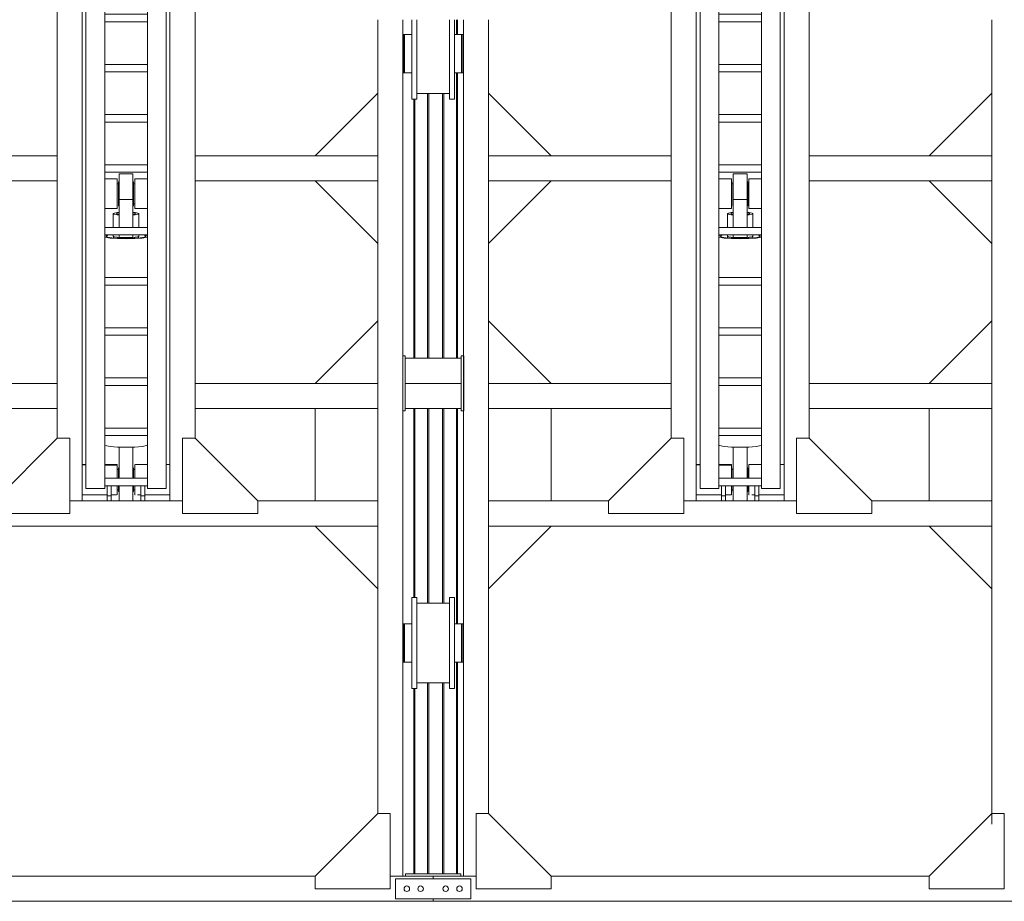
# Model space of a CAD drawing. Header units: millimetres. Extents: x 53746 to 116821, y -810352 to -765802.
# Tile 172 of 256: x 77480 to 81408, y -780717 to -777202. Entities that reach past the tile are written whole.
import ezdxf

# ---------------------------------------------------------------- set-up
doc = ezdxf.new("R2010")
doc.units = ezdxf.units.MM
doc.header["$MEASUREMENT"] = 0
for name, color, linetype, lineweight in [('Main Cradle Rails', 7, 'Continuous', 0), ('Side Cradle Hydraulic Arm Support', 7, 'Continuous', 0), ('Side Cradle Stbd', 7, 'Continuous', 0), ('Side Slip Rails', 7, 'Continuous', 0)]:
    doc.layers.add(name, color=color, linetype=linetype, lineweight=lineweight)

# ---------------------------------------------------------------- blocks, each defined once
blk = doc.blocks.new('*U75')
at = {"layer": 'Side Cradle Hydraulic Arm Support', "color": 7, "linetype": 'Continuous', "lineweight": 0}
for p, q in [((-175, -1059.4), (-175, 1359.5)), ((175, 1359.5), (175, -1059.4)), ((-175, 1202), (-170.2, 1202)), ((-160, 1182), (-169.7, 1182)), ((-160, 1181.8), (-169.7, 1181.8)), ((-169.7, 1181.8), (-160, 1181.8)), ((-160, 1192), (-160, 990.9)), ((-160, 1192), (-85, 1192)), ((-85, 1192), (-85, 990.9)), ((85, 990.9), (85, 1192)), ((85, 1192), (160, 1192)), ((160, 990.9), (160, 1192)), ((169.7, 1182), (160, 1181.9)), ((169.7, 1182), (160, 1182)), ((169.7, 1182), (169.7, 1182)), ((170.2, 1202), (175, 1202)), ((160, 1169.6), (160, 1169.6)), ((160, 1103.7), (160, 1142)), ((-275, 1109.5), (-275, 316.7)), ((-169.7, 1102), (-160, 1102)), ((-160, 1102), (-169.7, 1102)), ((160, 1102.1), (169.7, 1102.1)), ((169.7, 1102.1), (160, 1102.1)), ((169.7, 1102), (160, 1102)), ((275, 316.7), (275, 1109.5)), ((-170.8, 1082), (-175, 1082)), ((-169.8, 1082), (-170.7, 1082)), ((-169.7, 1082), (-169.7, 1086.5)), ((-169.7, 1082), (-169.7, 1082)), ((169.7, 1082), (169.7, 1086.5)), ((169.7, 1082), (169.7, 1082)), ((170.7, 1082), (169.8, 1082)), ((175, 1082), (170.8, 1082)), ((85, 1042), (-85, 1042)), ((-160, 990.9), (-160, -1009.4)), ((-160, 990.9), (-85, 990.9)), ((-85, 990.9), (-85, -1009.4)), ((85, -968.7), (85, 990.9)), ((160, 990.9), (85, 990.9)), ((160, 990.9), (160, -1009.4)), ((-160, 938.1), (-160, 938.1)), ((160, 938.1), (160, 938.1)), ((85, 881.3), (-85, 881.3)), ((-85, 851.3), (85, 851.3)), ((85, 681.3), (-85, 681.3)), ((-85, 651.3), (85, 651.3)), ((85, 481.3), (-85, 481.3)), ((-85, 451.3), (85, 451.3)), ((-1003.6, 316.7), (-275, 316.7)), ((-275, 216.7), (-275, 316.7)), ((-275, 316.7), (-275, 316.7)), ((1003.7, 316.7), (275, 316.7)), ((275, 216.7), (275, 316.7)), ((275, 316.7), (275, 316.7)), ((85, 281.3), (-85, 281.3)), ((-85, 251.3), (85, 251.3)), ((-1003.6, 216.7), (-275, 216.7)), ((-275, 216.7), (-275, -809.4)), ((-35, 205.6), (-30, 205.6)), ((-27.5, 213.2), (-30, 213.2)), ((30, 213.2), (27.5, 213.2)), ((30, 205.6), (35, 205.6)), ((275, 216.7), (275, 217.1)), ((1003.7, 216.7), (275, 216.7)), ((275, -809.4), (275, 216.7)), ((27.5, 172.8), (27.5, 142.1)), ((-30, 117.9), (-27.5, 117.9)), ((-27.5, 31.3), (-27.5, 142.1)), ((27.5, 142.1), (-27.5, 142.1)), ((27.5, 142.1), (27.5, 31.3)), ((27.5, 117.9), (30, 117.9)), ((35, 125.6), (30, 125.6)), ((-35, 106.1), (-85, 106)), ((-51, 31.3), (-51, 86.2)), ((-35, 106.1), (-35, 107.6)), ((-35, 107.6), (-35, 107.6)), ((51, 86.2), (51, 31.3)), ((85, 31.3), (-85, 31.3)), ((-85, 1.3), (85, 1.3)), ((-51, -3.2), (-51, 1.3)), ((-27.5, -9.4), (-27.5, 1.3)), ((27.5, 1.3), (27.5, -9.4)), ((51, 1.3), (51, -3.2)), ((-50, -3.8), (-50, -10.6)), ((-27.5, -9.4), (27.5, -9.4)), ((50, -10.6), (50, -3.8)), ((80, -3.2), (80, -3.2)), ((85, -168.7), (-85, -168.7)), ((-85, -198.7), (85, -198.7)), ((85, -368.7), (-85, -368.7)), ((-85, -398.7), (85, -398.7)), ((85, -568.7), (-85, -568.7)), ((-85, -598.7), (85, -598.7)), ((-275, -690.5), (-275, -690.5)), ((275, -690.5), (275, -690.5)), ((-85, -768.7), (85, -768.7)), ((85, -798.7), (-85, -798.7)), ((27.5, -845.4), (-27.5, -845.4)), ((83.1, -838.7), (85, -837.5)), ((-175, -914.4), (-160, -914.4)), ((-160, -915.8), (-175, -915.4)), ((-160, -919), (-160, -919)), ((-30, -934.4), (-35, -934.4)), ((-30, -934.5), (-35, -934.5)), ((-30, -934.5), (-35, -934.5)), ((-35, -934.5), (-30, -934.5)), ((-35, -934.5), (-30, -934.5)), ((-27.5, -927.1), (-30, -927.1)), ((30, -927.1), (27.5, -927.1)), ((35, -934.4), (30, -934.4)), ((35, -934.5), (30, -934.5)), ((30, -934.5), (35, -934.5)), ((30, -934.5), (35, -934.5)), ((85, -914.4), (37.5, -914.4)), ((175, -914.4), (160, -914.4)), ((160, -919), (160, -919)), ((85, -968.7), (-85, -968.7)), ((85, -968.7), (85, -998.7)), ((-160, -1009.4), (-85, -1009.4)), ((-85, -998.7), (85, -998.7)), ((-75, -998.7), (-75, -1039.4)), ((-59, -1039.4), (-59, -998.7)), ((-35, -1014.4), (-30, -1014.4)), ((-35, -1014.4), (-30, -1014.4)), ((-30, -1014.4), (-30, -1014.4)), ((-30, -1014.4), (-30, -1014.4)), ((30, -1014.4), (35, -1014.4)), ((35, -1014.4), (30, -1014.4)), ((30, -1014.4), (35, -1014.4)), ((59, -1039.4), (59, -998.7)), ((75, -998.7), (75, -1039.4)), ((85, -1009.4), (85, -998.7)), ((160, -1009.4), (85, -1009.4)), ((-525, -1059.4), (-1003.6, -1059.4)), ((225, -1059.4), (-225, -1059.4)), ((-175, -1034.4), (-75, -1034.4)), ((-175, -1059.4), (-175, -1059.4)), ((-75, -1039.4), (-75, -1059.4)), ((-75, -1039.4), (-59, -1039.4)), ((-59, -1059.4), (-75, -1059.4)), ((-59, -1034.4), (-37.8, -1034.4)), ((-59, -1034.4), (-59, -1034.4)), ((-59, -1059.4), (-59, -1039.4)), ((-35.5, -1034.4), (-35, -1034.4)), ((-35, -1034.4), (-35, -1029.9)), ((-27.5, -1021.8), (-30, -1021.8)), ((30, -1021.8), (27.5, -1021.8)), ((35, -1029.9), (35, -1034.4)), ((35.8, -1034.4), (35, -1034.4)), ((59, -1034.4), (45.8, -1034.4)), ((59, -1059.4), (59, -1039.4)), ((75, -1039.4), (59, -1039.4)), ((59, -1059.4), (75, -1059.4)), ((59, -1059.4), (59, -1059.4)), ((175, -1034.4), (75, -1034.4)), ((75, -1039.4), (75, -1059.4)), ((75, -1059.4), (75, -1059.4)), ((1003.7, -1059.4), (525, -1059.4)), ((1003.7, -1159.4), (-1003.6, -1159.4))]:
    blk.add_line(p, q, dxfattribs=at)
at = {"layer": 'Side Cradle Hydraulic Arm Support', "color": 7, "linetype": 'Continuous', "lineweight": 0, "flags": 128}
for points in [[(-248.5, 1409.5), (-225, 1409.5), (-225, 1109.5), (-275, 1109.5), (-520, 1354.5)], [(248.5, 1409.5), (225, 1409.5), (225, 1109.5), (275, 1109.5), (520, 1354.5)], [(-160, 1242), (160, 1242), (160, 1234.4), (160, 1212.7), (160, 1192)], [(-160, 1192), (-160, 1212.7), (-160, 1234.4), (-160, 1242)], [(-169.8, 1202), (-169.7, 1202), (-169.7, 1197.4), (-169.7, 1184.4), (-169.7, 1164.9), (-169.7, 1142), (-169.7, 1119), (-169.7, 1099.5), (-169.7, 1086.5)], [(169.7, 1086.5), (169.7, 1099.5), (169.7, 1119), (169.7, 1142), (169.7, 1164.9), (169.7, 1184.4), (169.7, 1197.4), (169.7, 1202), (169.8, 1202)], [(-27.5, 142.1), (-27.5, 172.8), (-27.5, 202.4), (-27.5, 226.5), (-27.5, 241.6), (-27.5, 245.4), (27.5, 245.4), (27.5, 241.6), (27.5, 226.5), (27.5, 202.4), (27.5, 172.8)], [(-85, 225.1), (-35, 225), (-35, 217.5), (-35, 202), (-35, 181), (-35, 157.6), (-35, 135.5), (-35, 117.9), (-35, 113.6), (-35, 107.6), (-85, 106.6)], [(-30, 117.9), (-30, 119.4), (-30, 127.9), (-30, 142.1), (-30, 160), (-30, 178.6), (-30, 195.3), (-30, 207.5), (-30, 213.2), (-30, 213.2)], [(30, 117.9), (30, 119.4), (30, 127.9), (30, 142.1), (30, 160), (30, 178.6), (30, 195.3), (30, 207.5), (30, 213.2), (30, 213.2)], [(35, 107.6), (35, 107.6), (35, 117.9), (35, 135.5), (35, 157.6), (35, 181), (35, 202), (35, 217.5), (35, 225), (85, 225)], [(-27.5, 91.2), (-36.1, 90.5), (-47.1, 88.5), (-51, 86.2), (-47.1, 83.8), (-36.1, 81.8), (-27.5, 81.1)], [(-38, 86.2), (-35.1, 87.9), (-27.5, 89.3)], [(-27.5, 83), (-35.1, 84.4), (-38, 86.2)], [(51, 86.2), (47.1, 88.5), (36.1, 90.5), (27.5, 91.2)], [(27.5, 89.3), (35.1, 87.9), (38, 86.2), (35.1, 84.4), (27.5, 83)], [(27.5, 81.1), (36.1, 81.8), (47.1, 83.8), (51, 86.2)], [(85, 106.6), (35, 107.6), (35, 106.1), (85, 106.1)], [(-81.4, 1.3), (-83.1, 1), (-85, -0.2)], [(-69.6, 1.3), (-73.9, 0.5), (-80, -3.2)], [(80, -3.2), (73.9, 0.5), (69.6, 1.3)], [(85, -0.2), (83.1, 1), (81.4, 1.3)], [(-85, -6.3), (-83.1, -7.4), (-63.6, -10.9), (-34.4, -13.3), (0, -14.1), (34.4, -13.3), (63.6, -10.9), (83.1, -7.4), (85, -6.2)], [(-80, -3.2), (-80, -3.2), (-73.9, -6.9), (-56.6, -10.1), (-30.6, -12.2), (0, -12.9), (30.6, -12.2), (56.6, -10.1), (73.9, -6.9), (80, -3.2)], [(-51, -3.2), (-51, -3.2), (-47.1, -5.6), (-36.1, -7.6), (-27.5, -8.3)], [(27.5, -8.3), (36.1, -7.6), (47.1, -5.6), (51, -3.2)], [(275, -690.5), (275, -690.5), (275, -690.5)], [(-525, -1109.4), (-225, -1109.4), (-225, -809.4), (-275, -809.4), (-525, -1059.4), (-525, -1109.4)], [(525, -1109.4), (225, -1109.4), (225, -809.4), (275, -809.4), (525, -1059.4), (525, -1109.4)], [(-85, -837.5), (-83.1, -838.7), (-63.6, -842.2), (-34.4, -844.6), (0, -845.4), (34.4, -844.6), (63.6, -842.2), (83.1, -838.7)], [(-27.5, -844.8), (-27.5, -845.4), (-27.5, -968.7)], [(27.5, -844.8), (27.5, -844.8), (0, -845.4), (-27.5, -844.8), (-27.5, -844.8)], [(27.5, -844.8), (27.5, -845.4), (27.5, -968.7)], [(-175, -914.4), (-175, -914.4), (-175, -914.4)], [(-85, -914.4), (-35, -914.4), (-35, -919), (-85, -917.7)], [(-85, -917.7), (-35, -919), (-35, -932), (-35, -951.5), (-35, -968.7)], [(-30, -968.7), (-30, -963.4), (-30, -946.4), (-30, -933.6), (-30, -927.1), (-30, -927.1)], [(30, -968.7), (30, -963.4), (30, -946.4), (30, -933.6), (30, -927.1), (30, -927.1)], [(35.5, -914.4), (35, -914.4), (35, -919), (35, -932), (35, -951.5), (35, -968.7)], [(-35, -998.7), (-35, -1016.9), (-35, -1029.9)], [(-30, -1021.8), (-30, -1021.2), (-30, -1013.4), (-30, -999.7), (-30, -998.7)], [(-27.5, -998.7), (-27.5, -1018.7), (-27.5, -1045.3), (-27.5, -1059.4)], [(27.5, -998.7), (27.5, -1018.7), (27.5, -1045.3), (27.5, -1059.4)], [(30, -1021.8), (30, -1021.2), (30, -1013.4), (30, -999.7), (30, -998.7)], [(35, -998.7), (35, -1016.9), (35, -1029.9)], [(75, -1030.9), (75, -1030.9), (75, -1030.9)]]:
    blk.add_lwpolyline(points, dxfattribs=at)
at = {"layer": 'Side Cradle Stbd', "color": 7, "linetype": 'Continuous', "lineweight": 0}
for p, q in [((-1003.6, 566.7), (-753.6, 316.7)), ((1003.7, 566.7), (753.7, 316.7)), ((-1003.6, -33.3), (-753.6, 216.7)), ((1003.7, -33.3), (753.7, 216.7)), ((-1003.6, -340.5), (-753.6, -590.5)), ((1003.7, -340.5), (753.7, -590.5)), ((-1003.6, -590.5), (-275, -590.5)), ((275, -590.5), (1003.7, -590.5)), ((-275, -690.5), (-1003.6, -690.5)), ((-753.6, -1059.4), (-753.6, -690.5)), ((1003.7, -690.5), (275, -690.5)), ((753.7, -1059.4), (753.7, -690.5)), ((-1003.6, -1409.4), (-753.6, -1159.4)), ((1003.7, -1409.4), (753.7, -1159.4))]:
    blk.add_line(p, q, dxfattribs=at)
blk = doc.blocks.new('*U76')
at = {"layer": 'Side Cradle Hydraulic Arm Support', "color": 7, "linetype": 'Continuous', "lineweight": 0}
for p, q in [((-175, -1059.4), (-175, 1359.5)), ((175, 1359.5), (175, -1059.4)), ((-175, 1202), (-170.2, 1202)), ((-160, 1182), (-169.7, 1182)), ((-160, 1181.8), (-169.7, 1181.8)), ((-169.7, 1181.8), (-160, 1181.8)), ((-160, 1192), (-160, 990.9)), ((-160, 1192), (-85, 1192)), ((-85, 1192), (-85, 990.9)), ((85, 990.9), (85, 1192)), ((85, 1192), (160, 1192)), ((160, 990.9), (160, 1192)), ((169.7, 1182), (160, 1181.9)), ((169.7, 1182), (160, 1182)), ((169.7, 1182), (169.7, 1182)), ((170.2, 1202), (175, 1202)), ((160, 1169.6), (160, 1169.6)), ((160, 1103.7), (160, 1142)), ((-275, 1109.5), (-275, 316.7)), ((-169.7, 1102), (-160, 1102)), ((-160, 1102), (-169.7, 1102)), ((160, 1102.1), (169.7, 1102.1)), ((169.7, 1102.1), (160, 1102.1)), ((169.7, 1102), (160, 1102)), ((275, 316.7), (275, 1109.5)), ((-170.8, 1082), (-175, 1082)), ((-169.8, 1082), (-170.7, 1082)), ((-169.7, 1082), (-169.7, 1086.5)), ((-169.7, 1082), (-169.7, 1082)), ((169.7, 1082), (169.7, 1086.5)), ((169.7, 1082), (169.7, 1082)), ((170.7, 1082), (169.8, 1082)), ((175, 1082), (170.8, 1082)), ((85, 1042), (-85, 1042)), ((-160, 990.9), (-160, -1009.4)), ((-160, 990.9), (-85, 990.9)), ((-85, 990.9), (-85, -1009.4)), ((85, -968.7), (85, 990.9)), ((160, 990.9), (85, 990.9)), ((160, 990.9), (160, -1009.4)), ((-160, 938.1), (-160, 938.1)), ((160, 938.1), (160, 938.1)), ((85, 881.3), (-85, 881.3)), ((-85, 851.3), (85, 851.3)), ((85, 681.3), (-85, 681.3)), ((-85, 651.3), (85, 651.3)), ((85, 481.3), (-85, 481.3)), ((-85, 451.3), (85, 451.3)), ((-1003.6, 316.7), (-275, 316.7)), ((-275, 216.7), (-275, 316.7)), ((-275, 316.7), (-275, 316.7)), ((1003.7, 316.7), (275, 316.7)), ((275, 216.7), (275, 316.7)), ((275, 316.7), (275, 316.7)), ((85, 281.3), (-85, 281.3)), ((-85, 251.3), (85, 251.3)), ((-1003.6, 216.7), (-275, 216.7)), ((-275, 216.7), (-275, -809.4)), ((-35, 205.6), (-30, 205.6)), ((-27.5, 213.2), (-30, 213.2)), ((30, 213.2), (27.5, 213.2)), ((30, 205.6), (35, 205.6)), ((275, 216.7), (275, 217.1)), ((1003.7, 216.7), (275, 216.7)), ((275, -809.4), (275, 216.7)), ((27.5, 172.8), (27.5, 142.1)), ((-30, 117.9), (-27.5, 117.9)), ((-27.5, 31.3), (-27.5, 142.1)), ((27.5, 142.1), (-27.5, 142.1)), ((27.5, 142.1), (27.5, 31.3)), ((27.5, 117.9), (30, 117.9)), ((35, 125.6), (30, 125.6)), ((-35, 106.1), (-85, 106)), ((-51, 31.3), (-51, 86.2)), ((-35, 106.1), (-35, 107.6)), ((-35, 107.6), (-35, 107.6)), ((51, 86.2), (51, 31.3)), ((85, 31.3), (-85, 31.3)), ((-85, 1.3), (85, 1.3)), ((-51, -3.2), (-51, 1.3)), ((-27.5, -9.4), (-27.5, 1.3)), ((27.5, 1.3), (27.5, -9.4)), ((51, 1.3), (51, -3.2)), ((-50, -3.8), (-50, -10.6)), ((-27.5, -9.4), (27.5, -9.4)), ((50, -10.6), (50, -3.8)), ((80, -3.2), (80, -3.2)), ((85, -168.7), (-85, -168.7)), ((-85, -198.7), (85, -198.7)), ((85, -368.7), (-85, -368.7)), ((-85, -398.7), (85, -398.7)), ((85, -568.7), (-85, -568.7)), ((-85, -598.7), (85, -598.7)), ((-275, -690.5), (-275, -690.5)), ((275, -690.5), (275, -690.5)), ((-85, -768.7), (85, -768.7)), ((85, -798.7), (-85, -798.7)), ((27.5, -845.4), (-27.5, -845.4)), ((83.1, -838.7), (85, -837.5)), ((-175, -914.4), (-160, -914.4)), ((-160, -915.8), (-175, -915.4)), ((-160, -919), (-160, -919)), ((-30, -934.4), (-35, -934.4)), ((-30, -934.5), (-35, -934.5)), ((-30, -934.5), (-35, -934.5)), ((-35, -934.5), (-30, -934.5)), ((-35, -934.5), (-30, -934.5)), ((-27.5, -927.1), (-30, -927.1)), ((30, -927.1), (27.5, -927.1)), ((35, -934.4), (30, -934.4)), ((35, -934.5), (30, -934.5)), ((30, -934.5), (35, -934.5)), ((30, -934.5), (35, -934.5)), ((85, -914.4), (37.5, -914.4)), ((175, -914.4), (160, -914.4)), ((160, -919), (160, -919)), ((85, -968.7), (-85, -968.7)), ((85, -968.7), (85, -998.7)), ((-160, -1009.4), (-85, -1009.4)), ((-85, -998.7), (85, -998.7)), ((-75, -998.7), (-75, -1039.4)), ((-59, -1039.4), (-59, -998.7)), ((-35, -1014.4), (-30, -1014.4)), ((-35, -1014.4), (-30, -1014.4)), ((-30, -1014.4), (-30, -1014.4)), ((-30, -1014.4), (-30, -1014.4)), ((30, -1014.4), (35, -1014.4)), ((35, -1014.4), (30, -1014.4)), ((30, -1014.4), (35, -1014.4)), ((59, -1039.4), (59, -998.7)), ((75, -998.7), (75, -1039.4)), ((85, -1009.4), (85, -998.7)), ((160, -1009.4), (85, -1009.4)), ((-525, -1059.4), (-1003.6, -1059.4)), ((225, -1059.4), (-225, -1059.4)), ((-175, -1034.4), (-75, -1034.4)), ((-175, -1059.4), (-175, -1059.4)), ((-75, -1039.4), (-75, -1059.4)), ((-75, -1039.4), (-59, -1039.4)), ((-59, -1059.4), (-75, -1059.4)), ((-59, -1034.4), (-37.8, -1034.4)), ((-59, -1034.4), (-59, -1034.4)), ((-59, -1059.4), (-59, -1039.4)), ((-35.5, -1034.4), (-35, -1034.4)), ((-35, -1034.4), (-35, -1029.9)), ((-27.5, -1021.8), (-30, -1021.8)), ((30, -1021.8), (27.5, -1021.8)), ((35, -1029.9), (35, -1034.4)), ((35.8, -1034.4), (35, -1034.4)), ((59, -1034.4), (45.8, -1034.4)), ((59, -1059.4), (59, -1039.4)), ((75, -1039.4), (59, -1039.4)), ((59, -1059.4), (75, -1059.4)), ((59, -1059.4), (59, -1059.4)), ((175, -1034.4), (75, -1034.4)), ((75, -1039.4), (75, -1059.4)), ((75, -1059.4), (75, -1059.4)), ((1003.7, -1059.4), (525, -1059.4)), ((1003.7, -1159.4), (-1003.6, -1159.4))]:
    blk.add_line(p, q, dxfattribs=at)
at = {"layer": 'Side Cradle Hydraulic Arm Support', "color": 7, "linetype": 'Continuous', "lineweight": 0, "flags": 128}
for points in [[(-248.5, 1409.5), (-225, 1409.5), (-225, 1109.5), (-275, 1109.5), (-520, 1354.5)], [(248.5, 1409.5), (225, 1409.5), (225, 1109.5), (275, 1109.5), (520, 1354.5)], [(-160, 1242), (160, 1242), (160, 1234.4), (160, 1212.7), (160, 1192)], [(-160, 1192), (-160, 1212.7), (-160, 1234.4), (-160, 1242)], [(-169.8, 1202), (-169.7, 1202), (-169.7, 1197.4), (-169.7, 1184.4), (-169.7, 1164.9), (-169.7, 1142), (-169.7, 1119), (-169.7, 1099.5), (-169.7, 1086.5)], [(169.7, 1086.5), (169.7, 1099.5), (169.7, 1119), (169.7, 1142), (169.7, 1164.9), (169.7, 1184.4), (169.7, 1197.4), (169.7, 1202), (169.8, 1202)], [(-27.5, 142.1), (-27.5, 172.8), (-27.5, 202.4), (-27.5, 226.5), (-27.5, 241.6), (-27.5, 245.4), (27.5, 245.4), (27.5, 241.6), (27.5, 226.5), (27.5, 202.4), (27.5, 172.8)], [(-85, 225.1), (-35, 225), (-35, 217.5), (-35, 202), (-35, 181), (-35, 157.6), (-35, 135.5), (-35, 117.9), (-35, 113.6), (-35, 107.6), (-85, 106.6)], [(-30, 117.9), (-30, 119.4), (-30, 127.9), (-30, 142.1), (-30, 160), (-30, 178.6), (-30, 195.3), (-30, 207.5), (-30, 213.2), (-30, 213.2)], [(30, 117.9), (30, 119.4), (30, 127.9), (30, 142.1), (30, 160), (30, 178.6), (30, 195.3), (30, 207.5), (30, 213.2), (30, 213.2)], [(35, 107.6), (35, 107.6), (35, 117.9), (35, 135.5), (35, 157.6), (35, 181), (35, 202), (35, 217.5), (35, 225), (85, 225)], [(-27.5, 91.2), (-36.1, 90.5), (-47.1, 88.5), (-51, 86.2), (-47.1, 83.8), (-36.1, 81.8), (-27.5, 81.1)], [(-38, 86.2), (-35.1, 87.9), (-27.5, 89.3)], [(-27.5, 83), (-35.1, 84.4), (-38, 86.2)], [(51, 86.2), (47.1, 88.5), (36.1, 90.5), (27.5, 91.2)], [(27.5, 89.3), (35.1, 87.9), (38, 86.2), (35.1, 84.4), (27.5, 83)], [(27.5, 81.1), (36.1, 81.8), (47.1, 83.8), (51, 86.2)], [(85, 106.6), (35, 107.6), (35, 106.1), (85, 106.1)], [(-81.4, 1.3), (-83.1, 1), (-85, -0.2)], [(-69.6, 1.3), (-73.9, 0.5), (-80, -3.2)], [(80, -3.2), (73.9, 0.5), (69.6, 1.3)], [(85, -0.2), (83.1, 1), (81.4, 1.3)], [(-85, -6.3), (-83.1, -7.4), (-63.6, -10.9), (-34.4, -13.3), (0, -14.1), (34.4, -13.3), (63.6, -10.9), (83.1, -7.4), (85, -6.2)], [(-80, -3.2), (-80, -3.2), (-73.9, -6.9), (-56.6, -10.1), (-30.6, -12.2), (0, -12.9), (30.6, -12.2), (56.6, -10.1), (73.9, -6.9), (80, -3.2)], [(-51, -3.2), (-51, -3.2), (-47.1, -5.6), (-36.1, -7.6), (-27.5, -8.3)], [(27.5, -8.3), (36.1, -7.6), (47.1, -5.6), (51, -3.2)], [(275, -690.5), (275, -690.5), (275, -690.5)], [(-525, -1109.4), (-225, -1109.4), (-225, -809.4), (-275, -809.4), (-525, -1059.4), (-525, -1109.4)], [(525, -1109.4), (225, -1109.4), (225, -809.4), (275, -809.4), (525, -1059.4), (525, -1109.4)], [(-85, -837.5), (-83.1, -838.7), (-63.6, -842.2), (-34.4, -844.6), (0, -845.4), (34.4, -844.6), (63.6, -842.2), (83.1, -838.7)], [(-27.5, -844.8), (-27.5, -845.4), (-27.5, -968.7)], [(27.5, -844.8), (27.5, -844.8), (0, -845.4), (-27.5, -844.8), (-27.5, -844.8)], [(27.5, -844.8), (27.5, -845.4), (27.5, -968.7)], [(-175, -914.4), (-175, -914.4), (-175, -914.4)], [(-85, -914.4), (-35, -914.4), (-35, -919), (-85, -917.7)], [(-85, -917.7), (-35, -919), (-35, -932), (-35, -951.5), (-35, -968.7)], [(-30, -968.7), (-30, -963.4), (-30, -946.4), (-30, -933.6), (-30, -927.1), (-30, -927.1)], [(30, -968.7), (30, -963.4), (30, -946.4), (30, -933.6), (30, -927.1), (30, -927.1)], [(35.5, -914.4), (35, -914.4), (35, -919), (35, -932), (35, -951.5), (35, -968.7)], [(-35, -998.7), (-35, -1016.9), (-35, -1029.9)], [(-30, -1021.8), (-30, -1021.2), (-30, -1013.4), (-30, -999.7), (-30, -998.7)], [(-27.5, -998.7), (-27.5, -1018.7), (-27.5, -1045.3), (-27.5, -1059.4)], [(27.5, -998.7), (27.5, -1018.7), (27.5, -1045.3), (27.5, -1059.4)], [(30, -1021.8), (30, -1021.2), (30, -1013.4), (30, -999.7), (30, -998.7)], [(35, -998.7), (35, -1016.9), (35, -1029.9)], [(75, -1030.9), (75, -1030.9), (75, -1030.9)]]:
    blk.add_lwpolyline(points, dxfattribs=at)
at = {"layer": 'Side Cradle Stbd', "color": 7, "linetype": 'Continuous', "lineweight": 0}
for p, q in [((-1003.6, 566.7), (-753.6, 316.7)), ((1003.7, 566.7), (753.7, 316.7)), ((-1003.6, -33.3), (-753.6, 216.7)), ((1003.7, -33.3), (753.7, 216.7)), ((-1003.6, -340.5), (-753.6, -590.5)), ((1003.7, -340.5), (753.7, -590.5)), ((-1003.6, -590.5), (-275, -590.5)), ((275, -590.5), (1003.7, -590.5)), ((-275, -690.5), (-1003.6, -690.5)), ((-753.6, -1059.4), (-753.6, -690.5)), ((1003.7, -690.5), (275, -690.5)), ((753.7, -1059.4), (753.7, -690.5)), ((-1003.6, -1409.4), (-753.6, -1159.4)), ((1003.7, -1409.4), (753.7, -1159.4))]:
    blk.add_line(p, q, dxfattribs=at)
blk = doc.blocks.new('*U57')
at = {"layer": 'Side Cradle Stbd', "color": 7, "linetype": 'Continuous', "lineweight": 0}
for p, q in [((-6375.2, 10874.5), (-6375.2, 10581.7)), ((-6275.2, 10874.5), (-6275.2, 9534.5)), ((-6032.8, 7459.6), (-6032.8, 10874.5)), ((-5932.8, 9674.5), (-5932.8, 10874.5)), ((-3925.5, 10874.5), (-3925.5, 9674.5)), ((-6239.3, 10810.6), (-6239.3, 10809.9)), ((-6239.3, 10808.8), (-6239.3, 10795.4)), ((-6219.3, 10739.5), (-6219.3, 10808.8)), ((-6275.2, 10779.5), (-6272.8, 10779.5)), ((-6272.8, 10776.9), (-6272.8, 10776.4)), ((-6272.8, 10768.9), (-6272.8, 10768.6)), ((-6272.8, 10768.6), (-6272.8, 10768)), ((-6272.8, 10768), (-6272.8, 10768)), ((-6272.8, 10768), (-6272.8, 10767.7)), ((-6239.3, 10795.4), (-6239.3, 10793.3)), ((-6239.3, 10771.7), (-6239.3, 10768.6)), ((-6035.8, 10779.5), (-6032.8, 10779.5)), ((-6272.8, 10756.2), (-6272.8, 10754.8)), ((-6239.3, 10743.1), (-6239.3, 10739.5)), ((-6219.3, 10670.1), (-6219.3, 10739.5)), ((-6069.3, 10670.1), (-6069.3, 10739.5)), ((-6272.8, 10699.5), (-6275.2, 10699.5)), ((-6272.8, 10711.2), (-6272.8, 10711.1)), ((-6272.8, 10711.1), (-6272.8, 10710.9)), ((-6272.8, 10710.9), (-6272.8, 10710.3)), ((-6272.8, 10710.3), (-6272.8, 10704.1)), ((-6272.8, 10704.1), (-6272.8, 10702.5)), ((-6272.8, 10702.5), (-6272.8, 10699.5)), ((-6267.8, 10685.6), (-6267.8, 10669.1)), ((-6032.8, 10699.5), (-6035.8, 10699.5)), ((-6035.8, 10685.6), (-6035.8, 10669.1)), ((-6267.8, 10669.1), (-6267.8, 10663.3)), ((-6239.3, 10669.1), (-6239.3, 10663.3)), ((-6035.8, 10669.1), (-6035.8, 10663.3)), ((-6375.2, 10581.7), (-6375.2, 7709.6)), ((-6239.3, 10558.3), (-6239.3, 10572.1)), ((-6089.3, 10580.5), (-6219.3, 10580.5)), ((-6089.3, 10558.3), (-6089.3, 10572.1)), ((-5932.8, 7709.6), (-5932.8, 9674.5)), ((-3925.5, 9674.5), (-3925.5, 7667.2)), ((-6275.2, 9534.5), (-6265.2, 9534.5)), ((-6275.2, 9484.5), (-6275.2, 9534.5)), ((-6265.2, 9534.5), (-6265.2, 9524.5)), ((-6265.2, 9424.5), (-6265.2, 9524.5)), ((-6042.2, 9524.5), (-6265.2, 9524.5)), ((-6042.2, 9534.5), (-6032.2, 9534.5)), ((-6042.2, 9524.5), (-6042.2, 9534.5)), ((-6042.2, 9524.5), (-6042.2, 9424.5)), ((-6032.2, 9534.5), (-6032.2, 9484.5)), ((-6265.2, 9424.5), (-6265.2, 9324.5)), ((-6042.2, 9424.5), (-6265.2, 9424.5)), ((-6042.2, 9324.5), (-6042.2, 9424.5)), ((-6265.2, 9314.5), (-6275.2, 9314.5)), ((-6275.2, 9314.5), (-6275.2, 7459.6)), ((-6042.2, 9324.5), (-6265.2, 9324.5)), ((-6265.2, 9324.5), (-6265.2, 9314.5)), ((-6042.2, 9314.5), (-6042.2, 9324.5)), ((-6032.2, 9314.5), (-6042.2, 9314.5)), ((-6219.3, 8548.5), (-6089.3, 8548.5)), ((-6239.3, 8460.6), (-6239.3, 8459.9)), ((-6239.3, 8458.8), (-6239.3, 8445.4)), ((-6239.3, 8445.4), (-6239.3, 8443.3)), ((-6219.3, 8389.5), (-6219.3, 8458.8)), ((-6069.3, 8389.5), (-6069.3, 8458.8)), ((-6275.2, 8429.5), (-6272.8, 8429.5)), ((-6239.3, 8421.7), (-6239.3, 8418.6)), ((-6035.8, 8429.5), (-6032.8, 8429.5)), ((-6219.3, 8320.1), (-6219.3, 8389.5)), ((-6069.3, 8320.1), (-6069.3, 8389.5)), ((-6272.8, 8349.5), (-6275.2, 8349.5)), ((-6272.8, 8352.5), (-6272.8, 8349.5)), ((-6267.8, 8335.6), (-6267.8, 8319.1)), ((-6032.8, 8349.5), (-6035.8, 8349.5)), ((-6035.8, 8335.6), (-6035.8, 8319.1)), ((-6267.8, 8319.1), (-6267.8, 8313.3)), ((-6239.3, 8319.1), (-6239.3, 8313.3)), ((-6035.8, 8319.1), (-6035.8, 8313.3)), ((-6239.3, 8208.3), (-6239.3, 8222.1)), ((-6089.3, 8230.5), (-6219.3, 8230.5)), ((-6089.3, 8208.3), (-6089.3, 8222.1)), ((-6264, 7469.6), (-6264, 7459.6)), ((-6264, 7469.6), (-6239.5, 7469.6)), ((-6044, 7469.6), (-6044, 7459.6)), ((-8132.5, 7459.6), (-6625.2, 7459.6)), ((-6325.2, 7459.6), (-6154, 7459.6)), ((-6304, 7449.6), (-6304, 7369.6)), ((-6004, 7449.6), (-6304, 7449.6)), ((-6154, 7459.6), (-5982.8, 7459.6)), ((-6004, 7369.6), (-6004, 7449.6)), ((-5682.8, 7459.6), (-4175.5, 7459.6)), ((-6248, 7409.6), (-6248.8, 7405.4)), ((-6199.8, 7399.4), (-6204, 7398.6)), ((-6093.8, 7405.4), (-6093, 7409.6)), ((-6044.8, 7419.8), (-6041.2, 7417.4)), ((-8603.7, 7359.6), (-6154, 7359.6)), ((-6304, 7369.6), (-6004, 7369.6)), ((-6154, 7359.6), (-3704.3, 7359.6))]:
    blk.add_line(p, q, dxfattribs=at)
at = {"layer": 'Side Cradle Stbd', "color": 7, "linetype": 'Continuous', "lineweight": 0, "flags": 128}
for points in [[(-6239.3, 10739.5), (-6239.3, 10739.5), (-6239.3, 10808.8), (-6239.3, 10867.6), (-6239.3, 10874.5)], [(-6219.3, 10808.8), (-6219.3, 10808.8), (-6219.3, 10867.6), (-6219.3, 10874.5)], [(-6089.3, 10572.1), (-6089.3, 10611.3), (-6089.3, 10670.1), (-6089.3, 10739.5), (-6089.3, 10808.8), (-6089.3, 10867.6), (-6089.3, 10874.5)], [(-6069.3, 10739.5), (-6069.3, 10808.8), (-6069.3, 10867.6), (-6069.3, 10874.5)], [(-6267.8, 10815.7), (-6267.8, 10815.7), (-6272.8, 10815.7), (-6272.8, 10809.9), (-6272.8, 10793.3), (-6272.8, 10768.6), (-6272.8, 10739.5), (-6272.8, 10710.3), (-6272.8, 10685.6), (-6272.8, 10669.1), (-6272.8, 10663.3), (-6267.8, 10663.3)], [(-6239.3, 10815.7), (-6267.8, 10815.7), (-6267.8, 10809.9), (-6267.8, 10793.3), (-6267.8, 10793.3)], [(-6239.3, 10815.7), (-6239.3, 10815.7), (-6239.3, 10810.6)], [(-6239.3, 10809.9), (-6239.3, 10809.9), (-6239.3, 10808.8)], [(-6040.8, 10815.7), (-6040.8, 10815.7), (-6069.3, 10815.7)], [(-6035.8, 10815.7), (-6035.8, 10815.7), (-6040.8, 10815.7), (-6040.8, 10815.7)], [(-6040.8, 10815.7), (-6040.8, 10809.9), (-6040.8, 10793.3), (-6040.8, 10768.6), (-6040.8, 10739.5), (-6040.8, 10739.5)], [(-6035.8, 10815.7), (-6035.8, 10809.9), (-6035.8, 10793.3), (-6035.8, 10768.6), (-6035.8, 10739.5), (-6035.8, 10710.3), (-6035.8, 10685.6)], [(-6272.8, 10779.5), (-6272.8, 10779.5), (-6272.8, 10776.9)], [(-6272.8, 10776.4), (-6272.8, 10776.4), (-6272.8, 10776.4), (-6272.8, 10768.9)], [(-6272.8, 10767.7), (-6272.8, 10767.7), (-6272.8, 10767.7), (-6272.8, 10756.2)], [(-6267.8, 10793.3), (-6267.8, 10768.6), (-6267.8, 10739.5)], [(-6267.8, 10768.6), (-6267.8, 10768.6), (-6267.8, 10739.5)], [(-6239.3, 10793.3), (-6239.3, 10793.3), (-6239.3, 10771.7)], [(-6239.3, 10768.6), (-6239.3, 10768.6), (-6239.3, 10743.1)], [(-6267.8, 10739.5), (-6267.8, 10739.5), (-6267.8, 10710.3), (-6267.8, 10685.6)], [(-6239.3, 10572.1), (-6239.3, 10611.3), (-6239.3, 10670.1), (-6239.3, 10739.5)], [(-6040.8, 10739.5), (-6040.8, 10739.5), (-6040.8, 10710.3), (-6040.8, 10685.6), (-6040.8, 10669.1), (-6040.8, 10663.3), (-6035.8, 10663.3)], [(-6267.8, 10663.3), (-6267.8, 10663.3), (-6239.3, 10663.3)], [(-6219.3, 10558.3), (-6219.3, 10572.1), (-6219.3, 10611.3), (-6219.3, 10670.1)], [(-6069.3, 10558.3), (-6069.3, 10572.1), (-6069.3, 10611.3), (-6069.3, 10670.1)], [(-6069.3, 10663.3), (-6040.8, 10663.3), (-6040.8, 10663.3)], [(-6219.3, 10558.3), (-6219.3, 10558.3), (-6239.3, 10558.3)], [(-6069.3, 10558.3), (-6069.3, 10558.3), (-6089.3, 10558.3)], [(-6275.2, 9314.5), (-6275.2, 9334), (-6275.2, 9424.5), (-6275.2, 9484.5)], [(-6032.2, 9484.5), (-6032.2, 9424.5), (-6032.2, 9334), (-6032.2, 9314.5)], [(-6239.3, 8222.1), (-6239.3, 8261.3), (-6239.3, 8320.1), (-6239.3, 8389.5), (-6239.3, 8458.8), (-6239.3, 8517.6), (-6239.3, 8556.9), (-6239.3, 8570.7), (-6219.3, 8570.7), (-6219.3, 8570.7)], [(-6219.3, 8458.8), (-6219.3, 8458.8), (-6219.3, 8517.6), (-6219.3, 8556.9), (-6219.3, 8570.7)], [(-6089.3, 8222.1), (-6089.3, 8261.3), (-6089.3, 8320.1), (-6089.3, 8389.5), (-6089.3, 8458.8), (-6089.3, 8517.6), (-6089.3, 8556.9), (-6089.3, 8570.7), (-6069.3, 8570.7), (-6069.3, 8570.7)], [(-6069.3, 8458.8), (-6069.3, 8458.8), (-6069.3, 8517.6), (-6069.3, 8556.9), (-6069.3, 8570.7)], [(-6267.8, 8465.7), (-6267.8, 8465.7), (-6272.8, 8465.7), (-6272.8, 8459.9), (-6272.8, 8443.3), (-6272.8, 8418.6), (-6272.8, 8389.5), (-6272.8, 8360.3), (-6272.8, 8335.6), (-6272.8, 8319.1), (-6272.8, 8313.3), (-6267.8, 8313.3)], [(-6239.3, 8465.7), (-6267.8, 8465.7), (-6267.8, 8459.9), (-6267.8, 8443.3), (-6267.8, 8418.6), (-6267.8, 8389.5)], [(-6239.3, 8465.7), (-6239.3, 8465.7), (-6239.3, 8460.6)], [(-6239.3, 8459.9), (-6239.3, 8459.9), (-6239.3, 8458.8)], [(-6040.8, 8465.7), (-6040.8, 8465.7), (-6069.3, 8465.7)], [(-6035.8, 8465.7), (-6035.8, 8465.7), (-6040.8, 8465.7), (-6040.8, 8465.7)], [(-6040.8, 8465.7), (-6040.8, 8459.9), (-6040.8, 8443.3), (-6040.8, 8418.6), (-6040.8, 8389.5), (-6040.8, 8389.5)], [(-6035.8, 8465.7), (-6035.8, 8459.9), (-6035.8, 8443.3), (-6035.8, 8418.6), (-6035.8, 8389.5), (-6035.8, 8360.3), (-6035.8, 8335.6)], [(-6272.8, 8426.4), (-6272.8, 8426.4), (-6272.8, 8426.9), (-6272.8, 8429.5), (-6272.8, 8429.5), (-6272.8, 8429.5)], [(-6272.8, 8418.6), (-6272.8, 8418.9), (-6272.8, 8426.4), (-6272.8, 8426.4)], [(-6272.8, 8404.8), (-6272.8, 8404.8), (-6272.8, 8404.8), (-6272.8, 8404.8), (-6272.8, 8406.2), (-6272.8, 8417.7), (-6272.8, 8417.7), (-6272.8, 8417.7), (-6272.8, 8418), (-6272.8, 8418), (-6272.8, 8418.6)], [(-6267.8, 8418.6), (-6267.8, 8418.6), (-6267.8, 8389.5)], [(-6239.3, 8443.3), (-6239.3, 8443.3), (-6239.3, 8421.7)], [(-6267.8, 8389.5), (-6267.8, 8389.5), (-6267.8, 8360.3), (-6267.8, 8335.6)], [(-6040.8, 8389.5), (-6040.8, 8389.5), (-6040.8, 8360.3), (-6040.8, 8335.6), (-6040.8, 8319.1), (-6040.8, 8313.3), (-6035.8, 8313.3)], [(-6272.8, 8360.3), (-6272.8, 8360.9), (-6272.8, 8361.1), (-6272.8, 8361.2)], [(-6272.8, 8352.5), (-6272.8, 8354.1), (-6272.8, 8360.3)], [(-6267.8, 8313.3), (-6267.8, 8313.3), (-6239.3, 8313.3)], [(-6219.3, 8208.3), (-6219.3, 8222.1), (-6219.3, 8261.3), (-6219.3, 8320.1)], [(-6069.3, 8208.3), (-6069.3, 8222.1), (-6069.3, 8261.3), (-6069.3, 8320.1)], [(-6069.3, 8313.3), (-6040.8, 8313.3), (-6040.8, 8313.3)], [(-6219.3, 8208.3), (-6219.3, 8208.3), (-6239.3, 8208.3)], [(-6069.3, 8208.3), (-6069.3, 8208.3), (-6089.3, 8208.3)], [(-6625.2, 7409.6), (-6325.2, 7409.6), (-6325.2, 7709.6), (-6375.2, 7709.6), (-6625.2, 7459.6), (-6625.2, 7409.6)], [(-5682.8, 7409.6), (-5982.8, 7409.6), (-5982.8, 7709.6), (-5932.8, 7709.6), (-5682.8, 7459.6), (-5682.8, 7409.6)], [(-4175.5, 7409.6), (-3875.5, 7409.6), (-3875.5, 7709.6), (-3925.5, 7709.6), (-4175.5, 7459.6), (-4175.5, 7409.6)], [(-6239.5, 7469.6), (-6154, 7469.6), (-6104, 7469.6), (-6044, 7469.6)], [(-6154, 7449.6), (-6154, 7459.6), (-6154, 7459.6)], [(-6248.8, 7405.4), (-6251.2, 7401.8), (-6254.8, 7399.4), (-6259, 7398.6), (-6263.2, 7399.4), (-6266.8, 7401.8), (-6269.1, 7405.4), (-6270, 7409.6), (-6269.1, 7413.8), (-6266.8, 7417.4), (-6263.2, 7419.8), (-6259, 7420.6), (-6254.8, 7419.8), (-6251.2, 7417.4), (-6248.8, 7413.8), (-6248, 7409.6)], [(-6204, 7398.6), (-6208.2, 7399.4), (-6211.8, 7401.8), (-6214.1, 7405.4), (-6215, 7409.6), (-6214.1, 7413.8), (-6211.8, 7417.4), (-6208.2, 7419.8), (-6204, 7420.6), (-6199.8, 7419.8), (-6196.2, 7417.4), (-6193.8, 7413.8), (-6193, 7409.6), (-6193.8, 7405.4), (-6196.2, 7401.8), (-6199.8, 7399.4)], [(-6093, 7409.6), (-6093.8, 7413.8), (-6096.2, 7417.4), (-6099.8, 7419.8), (-6104, 7420.6), (-6108.2, 7419.8), (-6111.8, 7417.4), (-6114.1, 7413.8), (-6115, 7409.6), (-6114.1, 7405.4), (-6111.8, 7401.8), (-6108.2, 7399.4), (-6104, 7398.6), (-6099.8, 7399.4), (-6096.2, 7401.8), (-6093.8, 7405.4)], [(-6041.2, 7417.4), (-6038.8, 7413.8), (-6038, 7409.6), (-6038.8, 7405.4), (-6041.2, 7401.8), (-6044.8, 7399.4), (-6049, 7398.6), (-6053.2, 7399.4), (-6056.8, 7401.8), (-6059.1, 7405.4), (-6060, 7409.6), (-6059.1, 7413.8), (-6056.8, 7417.4), (-6053.2, 7419.8), (-6049, 7420.6), (-6044.8, 7419.8)], [(-6154, 7359.6), (-6154, 7359.6), (-6154, 7369.6)]]:
    blk.add_lwpolyline(points, dxfattribs=at)
at = {"layer": 'Side Slip Rails', "color": 7, "linetype": 'Continuous', "lineweight": 0}
for p, q in [((-6061.3, 10874.5), (-6061.3, 10815.7)), ((-6056.6, 10874.5), (-6056.6, 10815.7)), ((-6061.3, 10663.3), (-6061.3, 9524.5)), ((-6056.6, 10663.3), (-6056.6, 9524.5)), ((-6176.6, 10580.5), (-6176.6, 9524.5)), ((-6171.6, 10580.5), (-6171.6, 9524.5)), ((-6116.6, 10580.5), (-6116.6, 9524.5)), ((-6111.6, 10580.5), (-6111.6, 9524.5)), ((-6231.6, 10558.3), (-6231.6, 9524.5)), ((-6227, 10558.3), (-6227, 9524.5)), ((-6231.6, 9324.5), (-6231.6, 8570.7)), ((-6227, 9324.5), (-6227, 8570.7)), ((-6176.6, 9324.5), (-6176.6, 8548.5)), ((-6171.6, 9324.5), (-6171.6, 8548.5)), ((-6116.6, 9324.5), (-6116.6, 8548.5)), ((-6111.6, 9324.5), (-6111.6, 8548.5)), ((-6061.3, 9324.5), (-6061.3, 8465.7)), ((-6056.6, 9324.5), (-6056.6, 8465.7)), ((-6061.3, 8313.3), (-6061.3, 7469.6)), ((-6056.6, 8313.3), (-6056.6, 7469.6)), ((-6176.6, 8230.5), (-6176.6, 7469.6)), ((-6171.6, 8230.5), (-6171.6, 7469.6)), ((-6116.6, 8230.5), (-6116.6, 7469.6)), ((-6111.6, 8230.5), (-6111.6, 7469.6)), ((-6231.6, 8208.3), (-6231.6, 7469.6)), ((-6227, 8208.3), (-6227, 7469.6))]:
    blk.add_line(p, q, dxfattribs=at)
at = {"layer": 'Side Cradle Stbd', "color": 7, "linetype": 'Continuous', "lineweight": 0}
for name, p in [('*U76', (-7378.9, 10015)), ('*U75', (-4929.1, 10015))]:
    blk.add_blockref(name, p, dxfattribs=at)

msp = doc.modelspace()

# ---------------------------------------------------------------- block references
at = {"layer": 'Main Cradle Rails', "color": 7, "linetype": 'Continuous', "lineweight": 0}
msp.add_blockref('*U57', (85283.05, -788076.95), dxfattribs=at)

doc.saveas('drawing.dxf')
